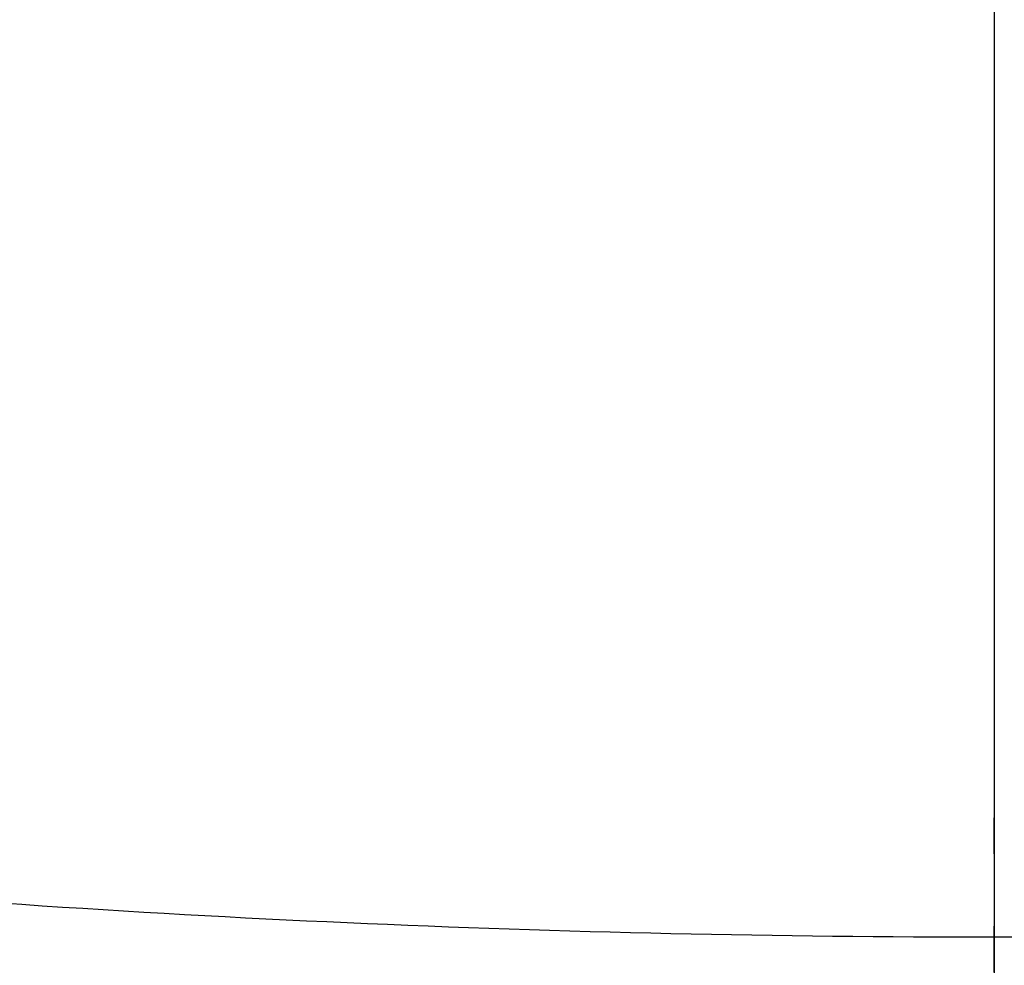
# Model space of a CAD drawing. Header units: millimetres. Extents: x -201 to 199, y -198 to 208.
# Tile 33 of 246: x -14 to -1, y -186 to -173. Entities that reach past the tile are written whole.
import ezdxf

# ---------------------------------------------------------------- set-up
doc = ezdxf.new("R2010")
doc.units = ezdxf.units.MM
doc.header["$MEASUREMENT"] = 0
doc.layers.add('Pidestall flowerpot', color=7, linetype='Continuous', true_color=0xf1ff32)

msp = doc.modelspace()

# ---------------------------------------------------------------- linework, layer by layer
at = {"layer": 'Pidestall flowerpot'}
for points, weights, knots in [([(-200.871, 7.703, 297.057), (-200.871, -192.297, 297.057), (-0.871, -192.297, 297.057), (199.129, -192.297, 297.057), (199.129, 7.703, 297.057)], [1, 0.707106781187, 1, 0.707106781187, 1], [138.497787, 138.497787, 138.497787, 207.746681, 207.746681, 276.995574, 276.995574, 276.995574]), ([(-200.871, 7.703, 297.057), (-200.871, -192.297, 297.057), (-0.871, -192.297, 297.057), (199.129, -192.297, 297.057), (199.129, 7.703, 297.057)], [1, 0.707106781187, 1, 0.707106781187, 1], [138.497787, 138.497787, 138.497787, 207.746681, 207.746681, 276.995574, 276.995574, 276.995574]), ([(199.129, 7.703, 177.057), (199.129, -192.297, 177.057), (-0.871, -192.297, 177.057), (-200.871, -192.297, 177.057), (-200.871, 7.703, 177.057)], [1, 0.707106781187, 1, 0.707106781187, 1], [-276.995574, -276.995574, -276.995574, -207.746681, -207.746681, -138.497787, -138.497787, -138.497787]), ([(199.129, 7.703, 177.057), (199.129, -192.297, 177.057), (-0.871, -192.297, 177.057), (-200.871, -192.297, 177.057), (-200.871, 7.703, 177.057)], [1, 0.707106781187, 1, 0.707106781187, 1], [-276.995574, -276.995574, -276.995574, -207.746681, -207.746681, -138.497787, -138.497787, -138.497787]), ([(-200.871, 7.703, 144.057), (-200.871, -192.297, 144.057), (-0.871, -192.297, 144.057), (199.129, -192.297, 144.057), (199.129, 7.703, 144.057)], [1, 0.707106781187, 1, 0.707106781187, 1], [138.497787, 138.497787, 138.497787, 207.746681, 207.746681, 276.995574, 276.995574, 276.995574]), ([(198.129, 7.703, 297.057), (198.129, -191.297, 297.057), (-0.871, -191.297, 297.057), (-199.871, -191.297, 297.057), (-199.871, 7.703, 297.057)], [1, 0.707106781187, 1, 0.707106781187, 1], [-275.424778, -275.424778, -275.424778, -206.568583, -206.568583, -137.712389, -137.712389, -137.712389]), ([(198.129, 7.703, 297.057), (198.129, -191.297, 297.057), (-0.871, -191.297, 297.057), (-199.871, -191.297, 297.057), (-199.871, 7.703, 297.057)], [1, 0.707106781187, 1, 0.707106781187, 1], [-275.424778, -275.424778, -275.424778, -206.568583, -206.568583, -137.712389, -137.712389, -137.712389]), ([(198.129, 7.703, 177.057), (198.129, -191.297, 177.057), (-0.871, -191.297, 177.057), (-199.871, -191.297, 177.057), (-199.871, 7.703, 177.057)], [1, 0.707106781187, 1, 0.707106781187, 1], [-275.424778, -275.424778, -275.424778, -206.568579, -206.568579, -137.712381, -137.712381, -137.712381]), ([(198.129, 7.703, 177.057), (198.129, -191.297, 177.057), (-0.871, -191.297, 177.057), (-199.871, -191.297, 177.057), (-199.871, 7.703, 177.057)], [1, 0.707106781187, 1, 0.707106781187, 1], [-275.424778, -275.424778, -275.424778, -206.568579, -206.568579, -137.712381, -137.712381, -137.712381]), ([(-199.871, 7.703, 144.057), (-199.871, -191.297, 144.057), (-0.871, -191.297, 144.057), (198.129, -191.297, 144.057), (198.129, 7.703, 144.057)], [1, 0.707106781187, 1, 0.707106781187, 1], [137.712389, 137.712389, 137.712389, 206.568583, 206.568583, 275.424778, 275.424778, 275.424778]), ([(-193.871, 7.703, 137.057), (-193.871, -185.297, 137.057), (-0.871, -185.297, 137.057), (192.129, -185.297, 137.057), (192.129, 7.703, 137.057)], [1, 0.707106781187, 1, 0.707106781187, 1], [138.497787, 138.497787, 138.497787, 207.746681, 207.746681, 276.995574, 276.995574, 276.995574]), ([(-193.871, 7.703, 138.057), (-193.871, -185.297, 138.057), (-0.871, -185.297, 138.057), (192.129, -185.297, 138.057), (192.129, 7.703, 138.057)], [1, 0.707106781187, 1, 0.707106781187, 1], [137.712389, 137.712389, 137.712389, 206.568583, 206.568583, 275.424778, 275.424778, 275.424778]), ([(-0.871, 7.703, 137.057), (-0.871, -88.797, 137.057), (-0.871, -185.297, 137.057), (-0.871, -192.297, 137.057), (-0.871, -192.297, 144.057), (-0.871, -192.297, 160.557), (-0.871, -192.297, 177.057)], [1, 1, 1, 0.707106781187, 1, 1, 1], [0, 0, 0, 875.576996, 875.576996, 925.46027, 925.46027, 1075.170327, 1075.170327, 1075.170327]), ([(-0.871, 7.703, 138.057), (-0.871, -88.797, 138.057), (-0.871, -185.297, 138.057), (-0.871, -191.297, 138.057), (-0.871, -191.297, 144.057), (-0.871, -191.297, 160.557), (-0.871, -191.297, 177.057)], [1, 1, 1, 0.707106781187, 1, 1, 1], [0, 0, 0, 871.199111, 871.199111, 920.832969, 920.832969, 1069.794475, 1069.794475, 1069.794475])]:
    msp.add_rational_spline(points, weights, degree=2, knots=knots, dxfattribs=at)

doc.saveas('drawing.dxf')
